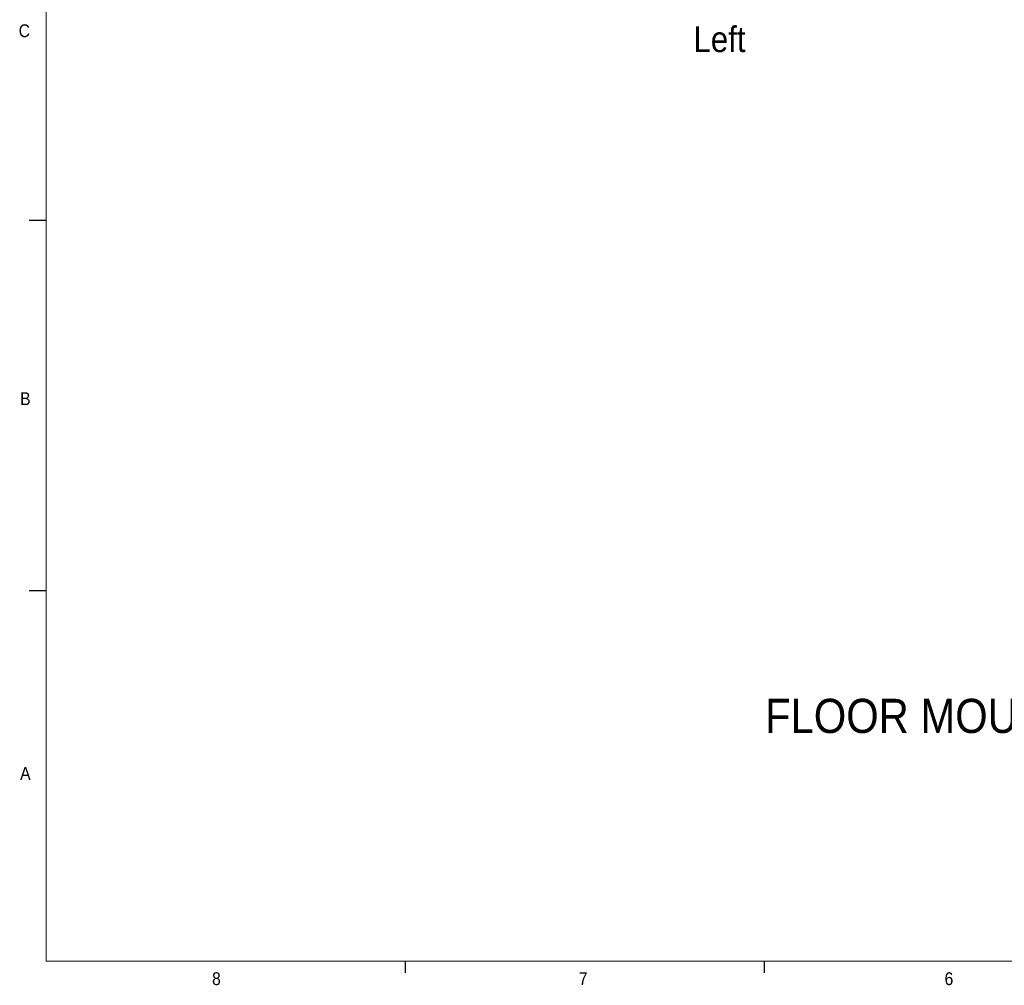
# Paper-space layout '2' of a CAD drawing. Header units: inches. Extents: x 1 to 109, y 1 to 85.
# Tile 1 of 70: x 2 to 38, y 1 to 36. Entities that reach past the tile are written whole.
import ezdxf

# ---------------------------------------------------------------- set-up
doc = ezdxf.new("R2010")
doc.units = ezdxf.units.IN
doc.header["$MEASUREMENT"] = 0
doc.layers.add('FORMAT', color=7, linetype='Continuous')
doc.styles.add('SLDTEXTSTYLE0', font='GOTHIC.TTF', dxfattribs={"width": 0.913})
doc.styles.add('SLDTEXTSTYLE1', font='GOTHIC.TTF', dxfattribs={"width": 0.913})

psp = doc.layouts.new('2')

# ---------------------------------------------------------------- linework, layer by layer
at = {"layer": 'FORMAT', "lineweight": 0, "ltscale": 5}
for p in [(2.6144, 83.303), (107.6144, 2.053)]:
    psp.add_line(p, (2.6144, 2.053), dxfattribs=at)
at = {"layer": 'FORMAT', "ltscale": 5}
for p, q in [((2.6144, 29.138), (1.9894, 29.138)), ((2.6144, 15.598), (1.9894, 15.598)), ((15.7394, 2.053), (15.7394, 1.629)), ((28.8644, 2.053), (28.8644, 1.629))]:
    psp.add_line(p, q, dxfattribs=at)

# ---------------------------------------------------------------- texts
at = {"layer": 'FORMAT', "color": 7, "ltscale": 5}
for s, insert, char_height, attachment_point, style in [('C', (1.6062, 36.3159), 0.4688, 1, 'SLDTEXTSTYLE0'), ('B', (1.6615, 22.8589), 0.4688, 1, 'SLDTEXTSTYLE0'), ('FLOOR MOUNT CONFIGURATION', (41.1529, 11.6508), 1.25, 2, 'SLDTEXTSTYLE1'), ('A', (1.6593, 9.1562), 0.4688, 1, 'SLDTEXTSTYLE0'), ('8', (8.6787, 1.6506), 0.4688, 1, 'SLDTEXTSTYLE0'), ('7', (22.0923, 1.6533), 0.4688, 1, 'SLDTEXTSTYLE0'), ('6', (35.4667, 1.6506), 0.4688, 1, 'SLDTEXTSTYLE0')]:
    psp.add_mtext(s, dxfattribs=dict(at, insert=insert, char_height=char_height, attachment_point=attachment_point, style=style))
at = {"layer": 'FORMAT', "ltscale": 5, "insert": (26.2803, 36.239), "char_height": 0.9375, "attachment_point": 1, "style": 'SLDTEXTSTYLE1'}
psp.add_mtext('Left', dxfattribs=at)

doc.saveas('drawing.dxf')
